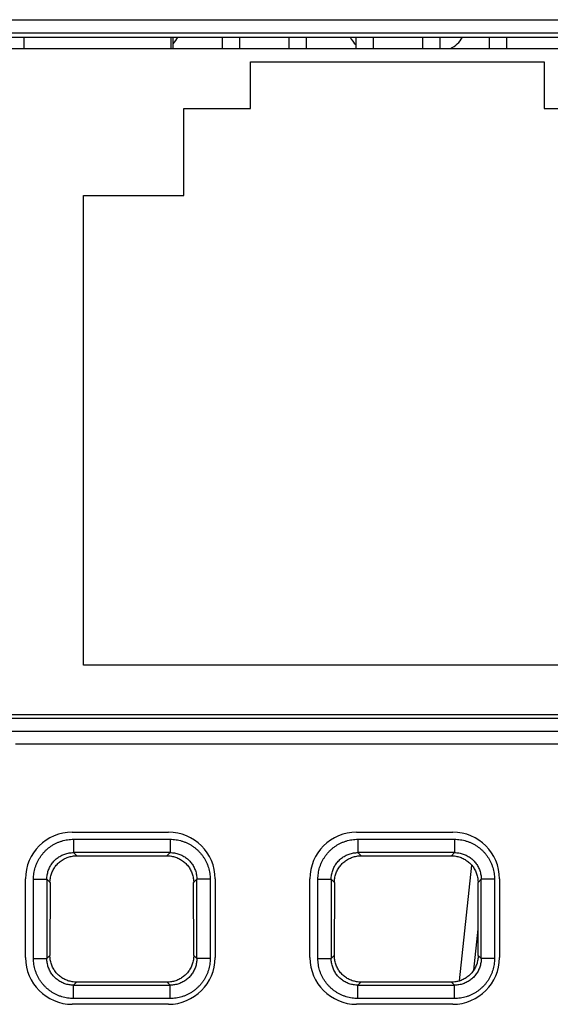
# Model space of a CAD drawing. Header units: inches. Extents: x 0 to 34, y 0 to 22.
# Tile 25 of 75: x 17.7 to 18.1, y 4.1 to 4.8. Entities that reach past the tile are written whole.
import ezdxf

# ---------------------------------------------------------------- set-up
doc = ezdxf.new("R2010")
doc.units = ezdxf.units.IN
doc.header["$LTSCALE"] = 1.87
doc.header["$MEASUREMENT"] = 0
doc.layers.get('0').update_dxf_attribs({"linetype": 'CONTINUOUS'})

msp = doc.modelspace()

# ---------------------------------------------------------------- linework, layer by layer
at = {"color": 7, "linetype": 'CONTINUOUS'}
for p, q in [((17.673, 4.824), (18.26576, 4.824)), ((18.25077, 4.81401), (17.673, 4.81401)), ((17.673, 4.81088), (18.24763, 4.81088)), ((17.7096, 4.80235), (17.7096, 4.81088)), ((17.8196, 4.80235), (17.8196, 4.81088)), ((17.8211, 4.80235), (17.8211, 4.81088)), ((17.8581, 4.80235), (17.8581, 4.81088)), ((17.8711, 4.80235), (17.8711, 4.81088)), ((17.9081, 4.80235), (17.9081, 4.81088)), ((17.9211, 4.80235), (17.9211, 4.81088)), ((17.9581, 4.80235), (17.9581, 4.81088)), ((17.9711, 4.80235), (17.9711, 4.81088)), ((18.0081, 4.80235), (18.0081, 4.81088)), ((18.0211, 4.80235), (18.0211, 4.81088)), ((18.0581, 4.80235), (18.0581, 4.81088)), ((18.0711, 4.80235), (18.0711, 4.81088)), ((17.6771, 4.80235), (18.25264, 4.80235)), ((17.8791, 4.79235), (18.0991, 4.79235)), ((17.8791, 4.75735), (17.8791, 4.79235)), ((18.0991, 4.79235), (18.0991, 4.75735)), ((17.8291, 4.69235), (17.8291, 4.75735)), ((17.8291, 4.75735), (17.8791, 4.75735)), ((18.0991, 4.75735), (18.1491, 4.75735)), ((17.7541, 4.69235), (17.8291, 4.69235)), ((17.7541, 4.34035), (17.7541, 4.69235)), ((18.2241, 4.34035), (17.7541, 4.34035)), ((18.24825, 4.30318), (17.67415, 4.30318)), ((17.67497, 4.30066), (18.25077, 4.30066)), ((18.26576, 4.29067), (17.68125, 4.29067)), ((18.2445, 4.28132), (17.703, 4.28132)), ((17.74556, 4.21535), (17.81756, 4.21535)), ((17.95856, 4.21535), (18.03056, 4.21535)), ((17.74652, 4.21), (17.81887, 4.21)), ((17.74652, 4.21), (17.74652, 4.20001)), ((17.81887, 4.21), (17.81887, 4.20001)), ((17.95952, 4.21), (18.03187, 4.21)), ((17.95952, 4.21), (17.95952, 4.20001)), ((18.03187, 4.21), (18.03187, 4.20001)), ((17.81887, 4.20001), (17.74651, 4.20001)), ((17.7489, 4.19762), (17.74651, 4.20001)), ((17.7489, 4.19762), (17.81648, 4.19762)), ((17.81887, 4.20001), (17.81648, 4.19762)), ((18.03187, 4.20001), (17.95951, 4.20001)), ((17.9619, 4.19762), (17.95951, 4.20001)), ((17.9619, 4.19762), (18.02948, 4.19762)), ((18.03187, 4.20001), (18.02948, 4.19762)), ((18.04461, 4.1907), (18.03543, 4.10384)), ((17.71056, 4.12135), (17.71056, 4.18035)), ((17.71654, 4.18002), (17.72653, 4.18002)), ((17.71654, 4.12067), (17.71654, 4.18002)), ((17.72653, 4.18002), (17.72889, 4.17766)), ((17.72653, 4.18002), (17.72653, 4.12066)), ((17.72889, 4.17766), (17.72882, 4.12297)), ((17.83649, 4.17766), (17.83886, 4.18003)), ((17.83656, 4.12297), (17.83649, 4.17766)), ((17.83886, 4.12067), (17.83886, 4.18003)), ((17.84885, 4.18002), (17.83886, 4.18002)), ((17.84885, 4.18002), (17.84885, 4.12068)), ((17.85256, 4.18035), (17.85256, 4.12135)), ((17.92356, 4.12135), (17.92356, 4.18035)), ((17.92954, 4.18002), (17.93953, 4.18002)), ((17.92954, 4.12067), (17.92954, 4.18002)), ((17.93953, 4.18002), (17.94189, 4.17766)), ((17.93953, 4.18002), (17.93953, 4.12066)), ((17.94189, 4.17766), (17.94182, 4.12297)), ((18.04949, 4.17766), (18.05186, 4.18003)), ((18.04956, 4.12297), (18.04949, 4.17766)), ((18.05186, 4.12067), (18.05186, 4.18003)), ((18.06185, 4.18002), (18.05186, 4.18002)), ((18.06185, 4.18002), (18.06185, 4.12068)), ((18.06556, 4.18035), (18.06556, 4.12135)), ((18.04631, 4.11201), (18.04954, 4.14254)), ((17.71654, 4.12067), (17.72653, 4.12067)), ((17.72882, 4.12297), (17.72653, 4.12066)), ((17.83886, 4.12067), (17.83656, 4.12297)), ((17.84885, 4.12067), (17.83886, 4.12067)), ((17.92954, 4.12067), (17.93953, 4.12067)), ((17.94182, 4.12297), (17.93953, 4.12066)), ((18.05186, 4.12067), (18.04956, 4.12297)), ((18.06185, 4.12067), (18.05186, 4.12067)), ((17.74652, 4.10068), (17.74879, 4.10296)), ((17.8166, 4.10296), (17.74879, 4.10296)), ((17.8166, 4.10296), (17.81888, 4.10068)), ((17.95952, 4.10068), (17.96179, 4.10296)), ((18.0296, 4.10296), (17.96179, 4.10296)), ((18.0296, 4.10296), (18.03188, 4.10068)), ((17.74652, 4.10068), (17.81888, 4.10068)), ((17.74652, 4.09069), (17.74652, 4.10068)), ((17.81887, 4.09069), (17.81887, 4.10068)), ((17.95952, 4.10068), (18.03188, 4.10068)), ((17.95952, 4.09069), (17.95952, 4.10068)), ((18.03187, 4.09069), (18.03187, 4.10068)), ((17.81887, 4.09069), (17.74652, 4.09069)), ((18.03187, 4.09069), (17.95952, 4.09069)), ((17.81756, 4.08635), (17.74556, 4.08635)), ((18.03056, 4.08635), (17.95856, 4.08635))]:
    msp.add_line(p, q, dxfattribs=at)
for centre, radius, start, end in [((17.80713, 4.82035), 0.02, 314.3202, 331.70815), ((17.97125, 4.82035), 0.02, 208.29185, 228.84638), ((18.02013, 4.82035), 0.02, 295.76003, 331.70803), ((17.74556, 4.18035), 0.035, 90, 180), ((17.81756, 4.18035), 0.035, 0, 90), ((17.95856, 4.18035), 0.035, 90, 180), ((18.03056, 4.18035), 0.035, 0, 90), ((17.74556, 4.12135), 0.035, 180, 270), ((17.81756, 4.12135), 0.035, 270, 360), ((17.95856, 4.12135), 0.035, 180, 270), ((18.03056, 4.12135), 0.035, 270, 360)]:
    msp.add_arc(centre, radius, start, end, dxfattribs=at)
for points, knots in [([(17.71654, 4.18002), (17.71654, 4.18076), (17.71659, 4.18224), (17.71684, 4.18445), (17.71725, 4.18666), (17.71783, 4.18883), (17.71857, 4.19095), (17.71946, 4.19301), (17.72051, 4.195), (17.7217, 4.19691), (17.72304, 4.19872), (17.7245, 4.20042), (17.7261, 4.20202), (17.7278, 4.20348), (17.72961, 4.20482), (17.73152, 4.20601), (17.7335, 4.20706), (17.73557, 4.20796), (17.73769, 4.20871), (17.73987, 4.20929), (17.74207, 4.2097), (17.74429, 4.20995), (17.74578, 4.21), (17.74652, 4.21)], [0, 0, 0, 0, 0.047006, 0.094319, 0.141877, 0.189582, 0.237333, 0.285038, 0.332694, 0.380352, 0.428054, 0.475799, 0.523576, 0.571354, 0.619092, 0.666762, 0.71442, 0.762147, 0.809961, 0.857762, 0.905438, 0.952883, 1, 1, 1, 1]), ([(17.81887, 4.21), (17.8196, 4.21), (17.82108, 4.20995), (17.8233, 4.2097), (17.8255, 4.20929), (17.82767, 4.20871), (17.8298, 4.20797), (17.83186, 4.20708), (17.83385, 4.20603), (17.83575, 4.20484), (17.83756, 4.2035), (17.83927, 4.20204), (17.84086, 4.20044), (17.84233, 4.19874), (17.84367, 4.19693), (17.84486, 4.19502), (17.84591, 4.19304), (17.84681, 4.19097), (17.84755, 4.18885), (17.84813, 4.18667), (17.84855, 4.18447), (17.84879, 4.18225), (17.84885, 4.18076), (17.84885, 4.18002)], [0, 0, 0, 0, 0.047005, 0.094319, 0.141876, 0.189582, 0.237333, 0.285038, 0.332694, 0.380352, 0.428054, 0.475799, 0.523575, 0.571354, 0.619091, 0.666762, 0.71442, 0.762147, 0.809961, 0.857762, 0.905438, 0.952882, 1, 1, 1, 1]), ([(17.92954, 4.18002), (17.92954, 4.18076), (17.92959, 4.18224), (17.92984, 4.18445), (17.93025, 4.18666), (17.93083, 4.18883), (17.93157, 4.19095), (17.93246, 4.19301), (17.93351, 4.195), (17.9347, 4.19691), (17.93604, 4.19872), (17.9375, 4.20042), (17.9391, 4.20202), (17.9408, 4.20348), (17.94261, 4.20482), (17.94452, 4.20601), (17.9465, 4.20706), (17.94857, 4.20796), (17.95069, 4.20871), (17.95287, 4.20929), (17.95507, 4.2097), (17.95729, 4.20995), (17.95878, 4.21), (17.95952, 4.21)], [0, 0, 0, 0, 0.047006, 0.094319, 0.141877, 0.189582, 0.237333, 0.285038, 0.332694, 0.380352, 0.428054, 0.475799, 0.523576, 0.571354, 0.619092, 0.666762, 0.71442, 0.762147, 0.809961, 0.857762, 0.905438, 0.952883, 1, 1, 1, 1]), ([(18.03187, 4.21), (18.0326, 4.21), (18.03408, 4.20995), (18.0363, 4.2097), (18.0385, 4.20929), (18.04067, 4.20871), (18.0428, 4.20797), (18.04486, 4.20708), (18.04685, 4.20603), (18.04875, 4.20484), (18.05056, 4.2035), (18.05227, 4.20204), (18.05386, 4.20044), (18.05533, 4.19874), (18.05667, 4.19693), (18.05786, 4.19502), (18.05891, 4.19304), (18.05981, 4.19097), (18.06055, 4.18885), (18.06113, 4.18667), (18.06155, 4.18447), (18.06179, 4.18225), (18.06185, 4.18076), (18.06185, 4.18002)], [0, 0, 0, 0, 0.047005, 0.094319, 0.141876, 0.189582, 0.237333, 0.285038, 0.332694, 0.380352, 0.428054, 0.475799, 0.523575, 0.571354, 0.619091, 0.666762, 0.71442, 0.762147, 0.809961, 0.857762, 0.905438, 0.952882, 1, 1, 1, 1]), ([(17.72653, 4.18002), (17.72653, 4.18057), (17.72657, 4.18168), (17.72678, 4.18332), (17.72712, 4.18494), (17.72759, 4.18653), (17.72819, 4.18807), (17.72891, 4.18955), (17.72976, 4.19097), (17.73071, 4.19231), (17.73178, 4.19357), (17.73295, 4.19474), (17.73421, 4.19581), (17.73555, 4.19677), (17.73697, 4.19762), (17.73846, 4.19835), (17.74, 4.19895), (17.74159, 4.19942), (17.74321, 4.19976), (17.74486, 4.19997), (17.74596, 4.20001), (17.74651, 4.20001)], [0, 0, 0, 0, 0.052695, 0.105385, 0.158057, 0.2107, 0.2633, 0.315847, 0.368355, 0.420845, 0.473353, 0.525913, 0.578519, 0.631135, 0.683744, 0.736378, 0.789071, 0.841811, 0.894573, 0.947332, 1, 1, 1, 1]), ([(17.72886, 4.1775), (17.72886, 4.17807), (17.72894, 4.1792), (17.72913, 4.18088), (17.72947, 4.1825), (17.72994, 4.18409), (17.73054, 4.18564), (17.73127, 4.18713), (17.73212, 4.18856), (17.73308, 4.18991), (17.73415, 4.19118), (17.73532, 4.19235), (17.73659, 4.19342), (17.73794, 4.19439), (17.73937, 4.19524), (17.74086, 4.19596), (17.74241, 4.19657), (17.744, 4.19704), (17.74563, 4.19738), (17.74726, 4.19758), (17.74836, 4.19762), (17.7489, 4.19762)], [0, 0, 0, 0, 0.054999, 0.107483, 0.160155, 0.212684, 0.265083, 0.317605, 0.370176, 0.422703, 0.475279, 0.527796, 0.580395, 0.632945, 0.685522, 0.73813, 0.790739, 0.843387, 0.895826, 0.948057, 1, 1, 1, 1]), ([(17.81648, 4.19762), (17.81703, 4.19762), (17.81814, 4.19758), (17.81979, 4.19737), (17.82141, 4.19703), (17.823, 4.19656), (17.82455, 4.19595), (17.82604, 4.19522), (17.82746, 4.19437), (17.82881, 4.19341), (17.83008, 4.19234), (17.83125, 4.19116), (17.83232, 4.1899), (17.83328, 4.18855), (17.83412, 4.18712), (17.83485, 4.18563), (17.83545, 4.18409), (17.83592, 4.1825), (17.83626, 4.18087), (17.83644, 4.1792), (17.83653, 4.17807), (17.83653, 4.1775)], [0, 0, 0, 0, 0.052542, 0.105118, 0.157627, 0.210203, 0.262708, 0.31525, 0.367777, 0.420272, 0.472808, 0.525262, 0.577778, 0.630246, 0.682757, 0.735217, 0.787557, 0.840027, 0.892636, 0.945041, 1, 1, 1, 1]), ([(17.81887, 4.20001), (17.81942, 4.20001), (17.82052, 4.19997), (17.82217, 4.19976), (17.82379, 4.19942), (17.82537, 4.19895), (17.82691, 4.19835), (17.8284, 4.19763), (17.82981, 4.19678), (17.83116, 4.19583), (17.83242, 4.19476), (17.83359, 4.19359), (17.83466, 4.19233), (17.83562, 4.19099), (17.83646, 4.18957), (17.83719, 4.18808), (17.83779, 4.18654), (17.83827, 4.18495), (17.83861, 4.18333), (17.83881, 4.18168), (17.83886, 4.18058), (17.83886, 4.18003)], [0, 0, 0, 0, 0.052695, 0.105385, 0.158057, 0.2107, 0.2633, 0.315847, 0.368355, 0.420845, 0.473353, 0.525913, 0.578519, 0.631135, 0.683744, 0.736378, 0.789071, 0.841811, 0.894573, 0.947332, 1, 1, 1, 1]), ([(17.93953, 4.18002), (17.93953, 4.18057), (17.93957, 4.18168), (17.93978, 4.18332), (17.94012, 4.18494), (17.94059, 4.18653), (17.94119, 4.18807), (17.94191, 4.18955), (17.94276, 4.19097), (17.94371, 4.19231), (17.94478, 4.19357), (17.94595, 4.19474), (17.94721, 4.19581), (17.94855, 4.19677), (17.94997, 4.19762), (17.95146, 4.19835), (17.953, 4.19895), (17.95459, 4.19942), (17.95621, 4.19976), (17.95786, 4.19997), (17.95896, 4.20001), (17.95951, 4.20001)], [0, 0, 0, 0, 0.052695, 0.105385, 0.158057, 0.2107, 0.2633, 0.315847, 0.368355, 0.420845, 0.473353, 0.525913, 0.578519, 0.631135, 0.683744, 0.736378, 0.789071, 0.841811, 0.894573, 0.947332, 1, 1, 1, 1]), ([(17.94186, 4.1775), (17.94186, 4.17807), (17.94194, 4.1792), (17.94213, 4.18088), (17.94247, 4.1825), (17.94294, 4.18409), (17.94354, 4.18564), (17.94427, 4.18713), (17.94512, 4.18856), (17.94608, 4.18991), (17.94715, 4.19118), (17.94832, 4.19235), (17.94959, 4.19342), (17.95094, 4.19439), (17.95237, 4.19524), (17.95386, 4.19596), (17.95541, 4.19657), (17.957, 4.19704), (17.95863, 4.19738), (17.96026, 4.19758), (17.96136, 4.19762), (17.9619, 4.19762)], [0, 0, 0, 0, 0.054999, 0.107483, 0.160155, 0.212684, 0.265083, 0.317605, 0.370176, 0.422703, 0.475279, 0.527796, 0.580395, 0.632945, 0.685522, 0.73813, 0.790739, 0.843387, 0.895826, 0.948057, 1, 1, 1, 1]), ([(18.02948, 4.19762), (18.03003, 4.19762), (18.03114, 4.19758), (18.03279, 4.19737), (18.03441, 4.19703), (18.036, 4.19656), (18.03755, 4.19595), (18.03904, 4.19522), (18.04046, 4.19437), (18.04181, 4.19341), (18.04308, 4.19234), (18.04425, 4.19116), (18.04532, 4.1899), (18.04628, 4.18855), (18.04712, 4.18712), (18.04785, 4.18563), (18.04845, 4.18409), (18.04892, 4.1825), (18.04926, 4.18087), (18.04944, 4.1792), (18.04953, 4.17807), (18.04953, 4.1775)], [0, 0, 0, 0, 0.052542, 0.105118, 0.157627, 0.210203, 0.262708, 0.31525, 0.367777, 0.420272, 0.472808, 0.525262, 0.577778, 0.630246, 0.682757, 0.735217, 0.787557, 0.840027, 0.892636, 0.945041, 1, 1, 1, 1]), ([(18.03187, 4.20001), (18.03242, 4.20001), (18.03352, 4.19997), (18.03517, 4.19976), (18.03679, 4.19942), (18.03837, 4.19895), (18.03991, 4.19835), (18.0414, 4.19763), (18.04281, 4.19678), (18.04416, 4.19583), (18.04542, 4.19476), (18.04659, 4.19359), (18.04766, 4.19233), (18.04862, 4.19099), (18.04946, 4.18957), (18.05019, 4.18808), (18.05079, 4.18654), (18.05127, 4.18495), (18.05161, 4.18333), (18.05181, 4.18168), (18.05186, 4.18058), (18.05186, 4.18003)], [0, 0, 0, 0, 0.052695, 0.105385, 0.158057, 0.2107, 0.2633, 0.315847, 0.368355, 0.420845, 0.473353, 0.525913, 0.578519, 0.631135, 0.683744, 0.736378, 0.789071, 0.841811, 0.894573, 0.947332, 1, 1, 1, 1]), ([(17.74652, 4.09069), (17.74578, 4.09069), (17.7443, 4.09075), (17.74209, 4.09099), (17.73988, 4.0914), (17.73771, 4.09198), (17.73559, 4.09272), (17.73353, 4.09362), (17.73154, 4.09467), (17.72963, 4.09586), (17.72782, 4.09719), (17.72612, 4.09866), (17.72453, 4.10025), (17.72306, 4.10196), (17.72172, 4.10377), (17.72053, 4.10567), (17.71948, 4.10766), (17.71858, 4.10972), (17.71783, 4.11185), (17.71725, 4.11402), (17.71684, 4.11623), (17.71659, 4.11845), (17.71654, 4.11993), (17.71654, 4.12067)], [0, 0, 0, 0, 0.047006, 0.094319, 0.141877, 0.189582, 0.237333, 0.285038, 0.332694, 0.380352, 0.428054, 0.475799, 0.523576, 0.571354, 0.619092, 0.666762, 0.71442, 0.762147, 0.809961, 0.857762, 0.905438, 0.952883, 1, 1, 1, 1]), ([(17.74652, 4.10068), (17.74597, 4.10068), (17.74486, 4.10073), (17.74322, 4.10093), (17.7416, 4.10127), (17.74001, 4.10174), (17.73847, 4.10234), (17.73699, 4.10307), (17.73557, 4.10391), (17.73423, 4.10487), (17.73297, 4.10594), (17.7318, 4.1071), (17.73073, 4.10836), (17.72977, 4.10971), (17.72892, 4.11113), (17.72819, 4.11262), (17.72759, 4.11416), (17.72712, 4.11575), (17.72678, 4.11737), (17.72657, 4.11901), (17.72653, 4.12012), (17.72653, 4.12067)], [0, 0, 0, 0, 0.052695, 0.105385, 0.158057, 0.2107, 0.2633, 0.315847, 0.368355, 0.420845, 0.473353, 0.525913, 0.578519, 0.631135, 0.683744, 0.736378, 0.789071, 0.841811, 0.894573, 0.947332, 1, 1, 1, 1]), ([(17.74879, 4.10296), (17.74824, 4.10296), (17.74714, 4.103), (17.7455, 4.10321), (17.74388, 4.10354), (17.7423, 4.10402), (17.74076, 4.10462), (17.73928, 4.10534), (17.73786, 4.10619), (17.73652, 4.10714), (17.73526, 4.10821), (17.73409, 4.10938), (17.73302, 4.11064), (17.73206, 4.11199), (17.73122, 4.1134), (17.73049, 4.11489), (17.72988, 4.11644), (17.72941, 4.11803), (17.72908, 4.11963), (17.72887, 4.12116), (17.72886, 4.12216), (17.72886, 4.12263)], [0, 0, 0, 0, 0.053157, 0.106325, 0.159412, 0.212556, 0.265627, 0.318744, 0.371841, 0.424915, 0.478055, 0.531162, 0.584357, 0.637442, 0.690524, 0.743809, 0.797414, 0.850856, 0.903189, 0.955102, 1, 1, 1, 1]), ([(17.83653, 4.12262), (17.83653, 4.12216), (17.83651, 4.12116), (17.8363, 4.11962), (17.83597, 4.11802), (17.8355, 4.11644), (17.83489, 4.11489), (17.83417, 4.1134), (17.83332, 4.11197), (17.83236, 4.11063), (17.83129, 4.10937), (17.83011, 4.1082), (17.82885, 4.10713), (17.8275, 4.10617), (17.82608, 4.10533), (17.8246, 4.1046), (17.82305, 4.104), (17.82147, 4.10354), (17.81986, 4.1032), (17.81823, 4.103), (17.81714, 4.10296), (17.8166, 4.10296)], [0, 0, 0, 0, 0.044816, 0.096787, 0.149204, 0.202749, 0.25643, 0.309787, 0.36294, 0.416121, 0.469397, 0.522591, 0.575819, 0.628963, 0.682139, 0.735345, 0.788558, 0.841804, 0.894816, 0.947579, 1, 1, 1, 1]), ([(17.84885, 4.12068), (17.84885, 4.11994), (17.84879, 4.11846), (17.84855, 4.11624), (17.84814, 4.11404), (17.84756, 4.11187), (17.84682, 4.10974), (17.84592, 4.10768), (17.84487, 4.10569), (17.84368, 4.10379), (17.84235, 4.10198), (17.84088, 4.10027), (17.83929, 4.09868), (17.83758, 4.09721), (17.83577, 4.09587), (17.83387, 4.09468), (17.83188, 4.09363), (17.82982, 4.09273), (17.82769, 4.09199), (17.82552, 4.09141), (17.82331, 4.09099), (17.82109, 4.09075), (17.81961, 4.09069), (17.81887, 4.09069)], [0, 0, 0, 0, 0.047005, 0.094319, 0.141876, 0.189582, 0.237333, 0.285038, 0.332694, 0.380352, 0.428054, 0.475799, 0.523575, 0.571354, 0.619091, 0.666762, 0.71442, 0.762147, 0.809961, 0.857762, 0.905438, 0.952882, 1, 1, 1, 1]), ([(17.83886, 4.12067), (17.83886, 4.12012), (17.83881, 4.11902), (17.83861, 4.11737), (17.83827, 4.11575), (17.8378, 4.11417), (17.8372, 4.11263), (17.83647, 4.11114), (17.83563, 4.10973), (17.83467, 4.10838), (17.8336, 4.10712), (17.83244, 4.10595), (17.83118, 4.10488), (17.82983, 4.10392), (17.82841, 4.10308), (17.82692, 4.10235), (17.82538, 4.10175), (17.82379, 4.10127), (17.82217, 4.10093), (17.82053, 4.10073), (17.81942, 4.10068), (17.81887, 4.10068)], [0, 0, 0, 0, 0.052695, 0.105385, 0.158057, 0.2107, 0.2633, 0.315847, 0.368355, 0.420845, 0.473353, 0.525913, 0.578519, 0.631135, 0.683744, 0.736378, 0.789071, 0.841811, 0.894573, 0.947332, 1, 1, 1, 1]), ([(17.95952, 4.09069), (17.95878, 4.09069), (17.9573, 4.09075), (17.95509, 4.09099), (17.95288, 4.0914), (17.95071, 4.09198), (17.94859, 4.09272), (17.94653, 4.09362), (17.94454, 4.09467), (17.94263, 4.09586), (17.94082, 4.09719), (17.93912, 4.09866), (17.93753, 4.10025), (17.93606, 4.10196), (17.93472, 4.10377), (17.93353, 4.10567), (17.93248, 4.10766), (17.93158, 4.10972), (17.93083, 4.11185), (17.93025, 4.11402), (17.92984, 4.11623), (17.92959, 4.11845), (17.92954, 4.11993), (17.92954, 4.12067)], [0, 0, 0, 0, 0.047006, 0.094319, 0.141877, 0.189582, 0.237333, 0.285038, 0.332694, 0.380352, 0.428054, 0.475799, 0.523576, 0.571354, 0.619092, 0.666762, 0.71442, 0.762147, 0.809961, 0.857762, 0.905438, 0.952883, 1, 1, 1, 1]), ([(17.95952, 4.10068), (17.95897, 4.10068), (17.95786, 4.10073), (17.95622, 4.10093), (17.9546, 4.10127), (17.95301, 4.10174), (17.95147, 4.10234), (17.94999, 4.10307), (17.94857, 4.10391), (17.94723, 4.10487), (17.94597, 4.10594), (17.9448, 4.1071), (17.94373, 4.10836), (17.94277, 4.10971), (17.94192, 4.11113), (17.94119, 4.11262), (17.94059, 4.11416), (17.94012, 4.11575), (17.93978, 4.11737), (17.93957, 4.11901), (17.93953, 4.12012), (17.93953, 4.12067)], [0, 0, 0, 0, 0.052695, 0.105385, 0.158057, 0.2107, 0.2633, 0.315847, 0.368355, 0.420845, 0.473353, 0.525913, 0.578519, 0.631135, 0.683744, 0.736378, 0.789071, 0.841811, 0.894573, 0.947332, 1, 1, 1, 1]), ([(17.96179, 4.10296), (17.96124, 4.10296), (17.96014, 4.103), (17.9585, 4.10321), (17.95688, 4.10354), (17.9553, 4.10402), (17.95376, 4.10462), (17.95228, 4.10534), (17.95086, 4.10619), (17.94952, 4.10714), (17.94826, 4.10821), (17.94709, 4.10938), (17.94602, 4.11064), (17.94506, 4.11199), (17.94422, 4.1134), (17.94349, 4.11489), (17.94288, 4.11644), (17.94241, 4.11803), (17.94208, 4.11963), (17.94187, 4.12116), (17.94186, 4.12216), (17.94186, 4.12263)], [0, 0, 0, 0, 0.053157, 0.106325, 0.159412, 0.212556, 0.265627, 0.318744, 0.371841, 0.424915, 0.478055, 0.531162, 0.584357, 0.637442, 0.690524, 0.743809, 0.797414, 0.850856, 0.903189, 0.955102, 1, 1, 1, 1]), ([(18.04953, 4.12262), (18.04953, 4.12216), (18.04951, 4.12116), (18.0493, 4.11962), (18.04897, 4.11802), (18.0485, 4.11644), (18.04789, 4.11489), (18.04717, 4.1134), (18.04632, 4.11197), (18.04536, 4.11063), (18.04429, 4.10937), (18.04311, 4.1082), (18.04185, 4.10713), (18.0405, 4.10617), (18.03908, 4.10533), (18.0376, 4.1046), (18.03605, 4.104), (18.03447, 4.10354), (18.03286, 4.1032), (18.03123, 4.103), (18.03014, 4.10296), (18.0296, 4.10296)], [0, 0, 0, 0, 0.044816, 0.096787, 0.149204, 0.202749, 0.25643, 0.309787, 0.36294, 0.416121, 0.469397, 0.522591, 0.575819, 0.628963, 0.682139, 0.735345, 0.788558, 0.841804, 0.894816, 0.947579, 1, 1, 1, 1]), ([(18.06185, 4.12068), (18.06185, 4.11994), (18.06179, 4.11846), (18.06155, 4.11624), (18.06114, 4.11404), (18.06056, 4.11187), (18.05982, 4.10974), (18.05892, 4.10768), (18.05787, 4.10569), (18.05668, 4.10379), (18.05535, 4.10198), (18.05388, 4.10027), (18.05229, 4.09868), (18.05058, 4.09721), (18.04877, 4.09587), (18.04687, 4.09468), (18.04488, 4.09363), (18.04282, 4.09273), (18.04069, 4.09199), (18.03852, 4.09141), (18.03631, 4.09099), (18.03409, 4.09075), (18.03261, 4.09069), (18.03187, 4.09069)], [0, 0, 0, 0, 0.047005, 0.094319, 0.141876, 0.189582, 0.237333, 0.285038, 0.332694, 0.380352, 0.428054, 0.475799, 0.523575, 0.571354, 0.619091, 0.666762, 0.71442, 0.762147, 0.809961, 0.857762, 0.905438, 0.952882, 1, 1, 1, 1]), ([(18.05186, 4.12067), (18.05186, 4.12012), (18.05181, 4.11902), (18.05161, 4.11737), (18.05127, 4.11575), (18.0508, 4.11417), (18.0502, 4.11263), (18.04947, 4.11114), (18.04863, 4.10973), (18.04767, 4.10838), (18.0466, 4.10712), (18.04544, 4.10595), (18.04418, 4.10488), (18.04283, 4.10392), (18.04141, 4.10308), (18.03992, 4.10235), (18.03838, 4.10175), (18.03679, 4.10127), (18.03517, 4.10093), (18.03353, 4.10073), (18.03242, 4.10068), (18.03187, 4.10068)], [0, 0, 0, 0, 0.052695, 0.105385, 0.158057, 0.2107, 0.2633, 0.315847, 0.368355, 0.420845, 0.473353, 0.525913, 0.578519, 0.631135, 0.683744, 0.736378, 0.789071, 0.841811, 0.894573, 0.947332, 1, 1, 1, 1])]:
    msp.add_open_spline(points, degree=3, knots=knots, dxfattribs=at)

doc.saveas('drawing.dxf')
